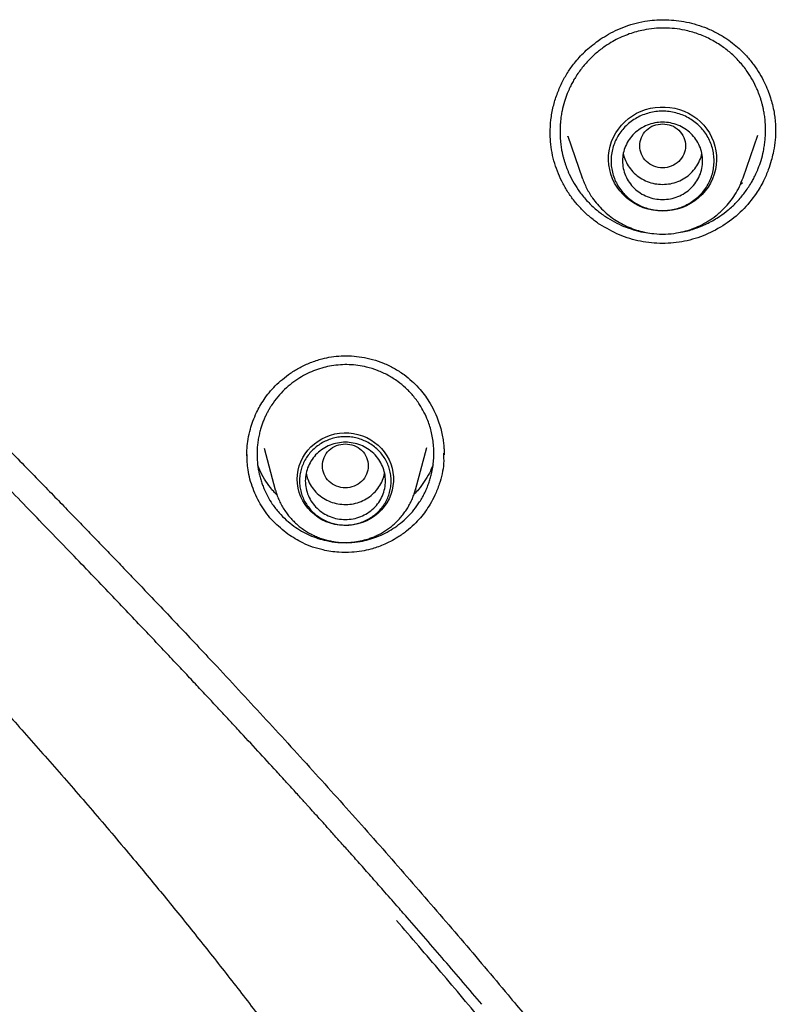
# Model space of a CAD drawing. Header units: millimetres. Extents: x 8 to 771, y 12 to 1627.
# Tile 54 of 94: x 312 to 325, y 1408 to 1425. Entities that reach past the tile are written whole.
import ezdxf

# ---------------------------------------------------------------- set-up
doc = ezdxf.new("R2010")
doc.units = ezdxf.units.MM

msp = doc.modelspace()

# ---------------------------------------------------------------- linework, layer by layer
at = {"color": 7, "linetype": 'Continuous', "lineweight": 30}
for p, q in [((320.795, 1422.882), (320.795, 1422.889)), ((321.103, 1422.834), (321.354, 1422.108)), ((321.106, 1422.826), (321.104, 1422.834)), ((324.164, 1422.108), (324.42, 1422.852)), ((321.356, 1422.102), (321.354, 1422.108)), ((324.155, 1422.02), (324.109, 1421.977)), ((324.164, 1422.108), (324.162, 1422.103)), ((315.8, 1417.385), (315.995, 1416.66)), ((318.442, 1416.66), (318.641, 1417.398)), ((315.5, 1417.251), (315.501, 1417.278)), ((315.997, 1416.653), (315.995, 1416.66)), ((318.442, 1416.66), (318.441, 1416.656))]:
    msp.add_line(p, q, dxfattribs=at)
at = {"color": 7, "linetype": 'Continuous', "lineweight": 30, "flags": 128}
for points in [[(322.759, 1421.525), (322.673, 1421.529), (322.588, 1421.54), (322.504, 1421.559), (322.422, 1421.585), (322.344, 1421.618), (322.268, 1421.658), (322.197, 1421.704), (322.13, 1421.756), (322.069, 1421.814), (322.013, 1421.877), (321.964, 1421.945), (321.921, 1422.016), (321.885, 1422.092), (321.856, 1422.17), (321.835, 1422.25), (321.821, 1422.332), (321.815, 1422.414), (321.817, 1422.497), (321.827, 1422.579), (321.844, 1422.66), (321.869, 1422.739), (321.902, 1422.816), (321.941, 1422.89), (321.988, 1422.959), (322.04, 1423.025), (322.099, 1423.085), (322.163, 1423.14), (322.232, 1423.19), (322.306, 1423.233), (322.383, 1423.269), (322.463, 1423.298), (322.546, 1423.321), (322.63, 1423.336), (322.716, 1423.343), (322.802, 1423.343), (322.887, 1423.336), (322.972, 1423.321), (323.054, 1423.298), (323.135, 1423.269), (323.212, 1423.233), (323.285, 1423.19), (323.354, 1423.14), (323.418, 1423.085), (323.477, 1423.025), (323.53, 1422.959), (323.576, 1422.89), (323.615, 1422.816), (323.648, 1422.739), (323.673, 1422.66), (323.69, 1422.579), (323.7, 1422.497), (323.702, 1422.414), (323.696, 1422.332), (323.683, 1422.25), (323.661, 1422.17), (323.633, 1422.092), (323.597, 1422.016), (323.554, 1421.945), (323.504, 1421.877), (323.448, 1421.814), (323.387, 1421.756), (323.32, 1421.704), (323.249, 1421.658), (323.174, 1421.618), (323.095, 1421.585), (323.013, 1421.559), (322.93, 1421.54), (322.844, 1421.529), (322.759, 1421.525)], [(316.378, 1416.845), (316.382, 1416.923), (316.394, 1417), (316.413, 1417.076), (316.44, 1417.15), (316.475, 1417.221), (316.516, 1417.288), (316.563, 1417.352), (316.617, 1417.41), (316.677, 1417.464), (316.741, 1417.511), (316.81, 1417.552), (316.883, 1417.587), (316.959, 1417.615), (317.037, 1417.635), (317.117, 1417.649), (317.198, 1417.654), (317.279, 1417.652), (317.36, 1417.643), (317.439, 1417.626), (317.517, 1417.602), (317.591, 1417.571), (317.662, 1417.533), (317.729, 1417.488), (317.791, 1417.438), (317.848, 1417.382), (317.898, 1417.321), (317.943, 1417.255), (317.981, 1417.186), (318.011, 1417.113), (318.035, 1417.038), (318.05, 1416.962), (318.058, 1416.884), (318.058, 1416.806), (318.05, 1416.728), (318.035, 1416.651), (318.011, 1416.576), (317.981, 1416.503), (317.943, 1416.434), (317.898, 1416.369), (317.848, 1416.308), (317.791, 1416.252), (317.729, 1416.201), (317.662, 1416.157), (317.591, 1416.119), (317.517, 1416.088), (317.439, 1416.063), (317.36, 1416.046), (317.279, 1416.037), (317.198, 1416.035), (317.117, 1416.041), (317.037, 1416.054), (316.959, 1416.075), (316.883, 1416.102), (316.81, 1416.137), (316.741, 1416.178), (316.677, 1416.226), (316.617, 1416.279), (316.563, 1416.338), (316.516, 1416.401), (316.475, 1416.468), (316.44, 1416.539), (316.413, 1416.613), (316.394, 1416.689), (316.382, 1416.767), (316.378, 1416.845)]]:
    msp.add_lwpolyline(points, dxfattribs=at)
at = {"color": 7, "linetype": 'Continuous', "lineweight": 30}
for points, knots in [([(320.794, 1422.883), (320.797, 1422.963), (320.803, 1423.119), (320.846, 1423.348), (320.91, 1423.563), (320.995, 1423.762), (321.097, 1423.945), (321.202, 1424.092), (321.304, 1424.211), (321.401, 1424.311), (321.512, 1424.409), (321.638, 1424.505), (321.779, 1424.596), (321.937, 1424.68), (322.11, 1424.753), (322.298, 1424.812), (322.483, 1424.848), (322.66, 1424.866), (322.828, 1424.868), (323.001, 1424.856), (323.178, 1424.828), (323.358, 1424.783), (323.537, 1424.719), (323.715, 1424.638), (323.826, 1424.567), (323.883, 1424.531)], [0, 0, 0, 0, 0.056422, 0.111012, 0.163727, 0.214528, 0.263406, 0.310421, 0.340947, 0.373082, 0.407572, 0.444401, 0.483533, 0.524916, 0.568484, 0.614171, 0.661987, 0.699471, 0.738385, 0.778714, 0.820424, 0.863464, 0.907773, 0.953296, 1, 1, 1, 1]), ([(323.781, 1424.414), (323.717, 1424.454), (323.586, 1424.536), (323.372, 1424.626), (323.164, 1424.684), (322.969, 1424.714), (322.789, 1424.724), (322.608, 1424.716), (322.446, 1424.693), (322.301, 1424.659), (322.174, 1424.619), (322.045, 1424.568), (321.917, 1424.505), (321.779, 1424.423), (321.635, 1424.319), (321.488, 1424.186), (321.352, 1424.034), (321.265, 1423.909), (321.215, 1423.826), (321.195, 1423.791), (321.174, 1423.753), (321.154, 1423.713), (321.134, 1423.671), (321.114, 1423.626), (321.082, 1423.55), (321.041, 1423.434), (321.008, 1423.303), (320.987, 1423.191), (320.976, 1423.105), (320.97, 1423.025), (320.967, 1422.95), (320.967, 1422.88), (320.97, 1422.797), (320.978, 1422.707), (320.991, 1422.616), (321.005, 1422.544), (321.019, 1422.484), (321.034, 1422.43), (321.05, 1422.376), (321.068, 1422.323), (321.087, 1422.272), (321.107, 1422.221), (321.146, 1422.133), (321.209, 1422.011), (321.315, 1421.849), (321.445, 1421.693), (321.596, 1421.548), (321.706, 1421.469), (321.759, 1421.431)], [0, 0, 0, 0, 0.040506, 0.081448, 0.122835, 0.154179, 0.185777, 0.217631, 0.249743, 0.272425, 0.295919, 0.320226, 0.345344, 0.371272, 0.404812, 0.439612, 0.475665, 0.512968, 0.519863, 0.527113, 0.534717, 0.542673, 0.550983, 0.559645, 0.56866, 0.595258, 0.624508, 0.640757, 0.656051, 0.670392, 0.683781, 0.69622, 0.707709, 0.72784, 0.744188, 0.756758, 0.766942, 0.777014, 0.786974, 0.796823, 0.80656, 0.816185, 0.8257, 0.858113, 0.889175, 0.928487, 0.965424, 1, 1, 1, 1]), ([(323.078, 1421.16), (323.089, 1421.161), (323.178, 1421.173), (323.34, 1421.223), (323.557, 1421.312), (323.746, 1421.423), (323.909, 1421.545), (324.05, 1421.676), (324.18, 1421.826), (324.263, 1421.947), (324.311, 1422.027), (324.331, 1422.062), (324.35, 1422.098), (324.37, 1422.137), (324.39, 1422.179), (324.41, 1422.223), (324.442, 1422.299), (324.482, 1422.415), (324.517, 1422.55), (324.538, 1422.67), (324.549, 1422.764), (324.556, 1422.853), (324.558, 1422.936), (324.556, 1423.027), (324.549, 1423.124), (324.536, 1423.221), (324.521, 1423.3), (324.506, 1423.367), (324.49, 1423.427), (324.473, 1423.487), (324.453, 1423.545), (324.431, 1423.602), (324.393, 1423.694), (324.332, 1423.817), (324.23, 1423.979), (324.103, 1424.138), (323.95, 1424.29), (323.837, 1424.373), (323.781, 1424.414)], [0, 0, 0, 0, 0.008382, 0.062914, 0.118124, 0.173539, 0.21676, 0.26166, 0.308253, 0.356555, 0.365297, 0.374561, 0.384348, 0.394658, 0.405491, 0.416849, 0.428732, 0.464113, 0.503477, 0.527347, 0.549794, 0.570817, 0.590411, 0.608575, 0.635659, 0.658753, 0.677849, 0.692748, 0.70752, 0.722165, 0.736682, 0.751072, 0.765334, 0.807337, 0.848188, 0.900846, 0.95145, 1, 1, 1, 1]), ([(323.883, 1424.531), (323.925, 1424.5), (324.009, 1424.44), (324.122, 1424.34), (324.238, 1424.222), (324.35, 1424.086), (324.453, 1423.931), (324.534, 1423.782), (324.596, 1423.641), (324.643, 1423.511), (324.679, 1423.382), (324.705, 1423.26), (324.721, 1423.149), (324.728, 1423.07), (324.731, 1423.017), (324.733, 1422.98), (324.731, 1422.946), (324.73, 1422.925), (324.73, 1422.913)], [0, 0, 0, 0, 0.0826754, 0.1613406, 0.2361271, 0.3411995, 0.4379452, 0.5264771, 0.6068609, 0.6791324, 0.743305, 0.8162483, 0.8746096, 0.9183193, 0.9414865, 0.9574094, 0.9758023, 1, 1, 1, 1]), ([(322.759, 1423.051), (322.706, 1423.045), (322.602, 1423.033), (322.468, 1422.945), (322.38, 1422.817), (322.348, 1422.665), (322.38, 1422.514), (322.468, 1422.386), (322.602, 1422.301), (322.759, 1422.27), (322.915, 1422.301), (323.049, 1422.386), (323.137, 1422.514), (323.169, 1422.665), (323.137, 1422.817), (323.049, 1422.945), (322.915, 1423.033), (322.811, 1423.045), (322.759, 1423.051)], [0, 0, 0, 0, 0.0625, 0.125, 0.1875, 0.25, 0.3125, 0.375, 0.4375, 0.5, 0.5625, 0.625, 0.6875, 0.75, 0.8125, 0.875, 0.9375, 1, 1, 1, 1]), ([(318.296, 1409.193), (318.236, 1409.262), (318.098, 1409.42), (317.887, 1409.66), (317.67, 1409.906), (317.472, 1410.13), (317.292, 1410.332), (317.131, 1410.512), (316.995, 1410.664), (316.88, 1410.791), (316.787, 1410.895), (316.709, 1410.982), (316.645, 1411.052), (316.596, 1411.107), (316.561, 1411.145), (316.537, 1411.171), (316.517, 1411.194), (316.483, 1411.231), (316.431, 1411.288), (316.36, 1411.366), (316.279, 1411.456), (316.193, 1411.55), (316.104, 1411.647), (315.937, 1411.83), (315.688, 1412.101), (315.411, 1412.401), (315.185, 1412.645), (315.01, 1412.832), (314.832, 1413.023), (314.644, 1413.224), (314.442, 1413.44), (314.219, 1413.676), (313.975, 1413.935), (313.709, 1414.216), (313.42, 1414.519), (313.111, 1414.844), (312.78, 1415.188), (312.429, 1415.553), (312.065, 1415.93), (311.689, 1416.319), (311.302, 1416.718), (310.896, 1417.135), (310.474, 1417.569), (310.034, 1418.022), (309.577, 1418.493), (309.106, 1418.982), (308.619, 1419.49), (308.119, 1420.017), (307.61, 1420.56), (307.094, 1421.122), (306.573, 1421.703), (306.047, 1422.307), (305.7, 1422.724), (305.525, 1422.935)], [0, 0, 0, 0, 0.014454, 0.03344, 0.050879, 0.066772, 0.081119, 0.09392, 0.105177, 0.113759, 0.121158, 0.127375, 0.13241, 0.136336, 0.139026, 0.140562, 0.142072, 0.143918, 0.148518, 0.154411, 0.160765, 0.167731, 0.174741, 0.181792, 0.207312, 0.233358, 0.246848, 0.260475, 0.274238, 0.288537, 0.304301, 0.321566, 0.340329, 0.361083, 0.383401, 0.40728, 0.432715, 0.459702, 0.488232, 0.516538, 0.546214, 0.577254, 0.609643, 0.643368, 0.678409, 0.714747, 0.752357, 0.791202, 0.831257, 0.871769, 0.913426, 0.95619, 1, 1, 1, 1]), ([(305.959, 1423.027), (306.122, 1422.841), (306.442, 1422.474), (306.924, 1421.94), (307.396, 1421.429), (307.855, 1420.941), (308.299, 1420.476), (308.725, 1420.034), (309.134, 1419.613), (309.527, 1419.211), (309.907, 1418.824), (310.271, 1418.452), (310.622, 1418.095), (310.954, 1417.755), (311.269, 1417.433), (311.567, 1417.129), (311.848, 1416.841), (312.111, 1416.571), (312.356, 1416.318), (312.589, 1416.078), (312.815, 1415.845), (313.04, 1415.611), (313.266, 1415.377), (313.492, 1415.141), (313.853, 1414.764), (314.349, 1414.242), (315.055, 1413.49), (315.841, 1412.644), (316.7, 1411.703), (317.554, 1410.751), (318.4, 1409.79), (319.237, 1408.82), (319.984, 1407.935), (320.645, 1407.137), (321.222, 1406.428), (321.794, 1405.715), (322.361, 1404.997), (322.92, 1404.277), (323.456, 1403.574), (323.966, 1402.895), (324.447, 1402.243), (324.91, 1401.606), (325.355, 1400.983), (325.689, 1400.509), (325.919, 1400.179), (326.055, 1399.983), (326.198, 1399.776), (326.35, 1399.554), (326.528, 1399.292), (326.736, 1398.985), (326.974, 1398.63), (327.216, 1398.265), (327.461, 1397.891), (327.708, 1397.51), (327.964, 1397.109), (328.231, 1396.687), (328.506, 1396.244), (328.791, 1395.78), (329.085, 1395.295), (329.387, 1394.789), (329.696, 1394.262), (330.014, 1393.712), (330.339, 1393.141), (330.664, 1392.56), (330.99, 1391.969), (331.315, 1391.369), (331.645, 1390.749), (331.882, 1390.299), (332.007, 1390.055), (332.022, 1390.026)], [0, 0, 0, 0, 0.017869, 0.035151, 0.05184, 0.067929, 0.083414, 0.09803, 0.112058, 0.125495, 0.138344, 0.150858, 0.162772, 0.174089, 0.184812, 0.194941, 0.204478, 0.213425, 0.221783, 0.229574, 0.237224, 0.244905, 0.252616, 0.260357, 0.268129, 0.289661, 0.311429, 0.341254, 0.371403, 0.401555, 0.431702, 0.461852, 0.492016, 0.51352, 0.53504, 0.556576, 0.578125, 0.599683, 0.621027, 0.640634, 0.659732, 0.678318, 0.696388, 0.71394, 0.719337, 0.724889, 0.730837, 0.73718, 0.743919, 0.753342, 0.763442, 0.774217, 0.784409, 0.795137, 0.806403, 0.818205, 0.830544, 0.843419, 0.85683, 0.870779, 0.885265, 0.900289, 0.915854, 0.931961, 0.947646, 0.963819, 0.980482, 0.997641, 1, 1, 1, 1]), ([(321.662, 1421.292), (321.609, 1421.33), (321.503, 1421.406), (321.36, 1421.537), (321.23, 1421.681), (321.116, 1421.836), (321.018, 1422.002), (320.936, 1422.176), (320.871, 1422.358), (320.825, 1422.546), (320.798, 1422.731), (320.796, 1422.853), (320.795, 1422.91)], [0, 0, 0, 0, 0.101752, 0.202904, 0.303688, 0.404292, 0.504878, 0.605602, 0.706627, 0.80815, 0.909712, 1, 1, 1, 1]), ([(324.729, 1422.942), (324.73, 1422.932), (324.733, 1422.859), (324.72, 1422.721), (324.694, 1422.553), (324.655, 1422.395), (324.603, 1422.233), (324.519, 1422.039), (324.376, 1421.793), (324.156, 1421.529), (323.856, 1421.285), (323.515, 1421.101), (323.144, 1420.986), (322.757, 1420.949), (322.371, 1420.988), (321.997, 1421.096), (321.774, 1421.227), (321.662, 1421.292)], [0, 0, 0, 0, 0.007037, 0.052275, 0.097304, 0.127434, 0.167407, 0.217247, 0.277053, 0.367307, 0.457522, 0.547767, 0.638181, 0.728511, 0.818614, 0.908944, 1, 1, 1, 1]), ([(322.072, 1422.534), (322.072, 1422.534), (322.077, 1422.49), (322.11, 1422.406), (322.172, 1422.288), (322.261, 1422.186), (322.367, 1422.101), (322.489, 1422.039), (322.621, 1421.999), (322.713, 1421.994), (322.759, 1421.991)], [0, 0, 0, 0, 0.000201, 0.14303, 0.285858, 0.428687, 0.571515, 0.714343, 0.857172, 1, 1, 1, 1]), ([(322.759, 1421.991), (322.804, 1421.994), (322.896, 1421.999), (323.028, 1422.039), (323.15, 1422.101), (323.257, 1422.186), (323.345, 1422.288), (323.407, 1422.406), (323.441, 1422.49), (323.445, 1422.534), (323.445, 1422.534)], [0, 0, 0, 0, 0.142828, 0.285657, 0.428485, 0.571313, 0.714142, 0.85697, 0.999799, 1, 1, 1, 1]), ([(321.354, 1422.108), (321.378, 1422.047), (321.427, 1421.922), (321.522, 1421.769), (321.621, 1421.642), (321.719, 1421.539), (321.827, 1421.444), (321.945, 1421.36), (322.07, 1421.288), (322.2, 1421.229), (322.334, 1421.183), (322.469, 1421.15), (322.627, 1421.127), (322.806, 1421.12), (322.982, 1421.138), (323.135, 1421.17), (323.271, 1421.211), (323.412, 1421.269), (323.556, 1421.347), (323.7, 1421.448), (323.827, 1421.563), (323.935, 1421.685), (324.025, 1421.812), (324.104, 1421.953), (324.144, 1422.056), (324.164, 1422.108)], [0, 0, 0, 0, 0.053872, 0.109308, 0.147221, 0.185951, 0.225561, 0.265719, 0.305357, 0.344418, 0.382905, 0.420824, 0.458179, 0.513138, 0.566853, 0.602503, 0.640866, 0.682388, 0.727111, 0.775077, 0.826321, 0.866936, 0.90942, 0.953776, 1, 1, 1, 1]), ([(321.759, 1421.431), (321.811, 1421.399), (321.914, 1421.334), (322.08, 1421.257), (322.251, 1421.199), (322.377, 1421.164), (322.446, 1421.156), (322.457, 1421.155)], [0, 0, 0, 0, 0.24436, 0.485383, 0.72314, 0.957707, 1, 1, 1, 1]), ([(303.414, 1421.23), (303.527, 1421.1), (303.75, 1420.845), (304.08, 1420.475), (304.398, 1420.123), (304.703, 1419.789), (304.994, 1419.474), (305.272, 1419.175), (305.544, 1418.886), (305.808, 1418.606), (306.064, 1418.336), (306.301, 1418.086), (306.521, 1417.856), (306.718, 1417.649), (306.895, 1417.464), (307.052, 1417.301), (307.192, 1417.154), (307.315, 1417.026), (307.421, 1416.914), (307.511, 1416.821), (307.584, 1416.744), (307.64, 1416.686), (307.683, 1416.641), (307.713, 1416.61), (307.735, 1416.587), (307.752, 1416.569), (307.773, 1416.547), (307.799, 1416.52), (307.83, 1416.487), (307.88, 1416.435), (307.952, 1416.359), (308.052, 1416.255), (308.165, 1416.137), (308.289, 1416.007), (308.424, 1415.865), (308.573, 1415.709), (308.736, 1415.537), (308.91, 1415.354), (309.229, 1415.016), (309.695, 1414.521), (310.309, 1413.86), (310.937, 1413.174), (311.577, 1412.462), (312.229, 1411.723), (312.892, 1410.957), (313.514, 1410.221), (314.095, 1409.519), (314.632, 1408.854), (315.173, 1408.171), (315.716, 1407.467), (316.261, 1406.743), (316.807, 1406.001), (317.42, 1405.144), (318.095, 1404.171), (318.823, 1403.081), (319.534, 1401.975), (320.226, 1400.854), (320.896, 1399.724), (321.543, 1398.587), (322.169, 1397.443), (322.775, 1396.286), (323.378, 1395.084), (323.976, 1393.838), (324.566, 1392.545), (325.134, 1391.238), (325.591, 1390.128), (325.95, 1389.22), (326.219, 1388.52), (326.481, 1387.816), (326.735, 1387.114), (326.978, 1386.419), (327.224, 1385.693), (327.471, 1384.941), (327.717, 1384.164), (327.946, 1383.409), (328.161, 1382.676), (328.36, 1381.97), (328.545, 1381.291), (328.715, 1380.638), (328.874, 1380.008), (329.026, 1379.386), (329.169, 1378.773), (329.305, 1378.17), (329.406, 1377.705), (329.477, 1377.368), (329.521, 1377.154), (329.563, 1376.948), (329.602, 1376.757), (329.636, 1376.585), (329.665, 1376.441), (329.688, 1376.322), (329.706, 1376.228), (329.721, 1376.149), (329.733, 1376.086), (329.742, 1376.039), (329.75, 1375.999), (329.758, 1375.958), (329.768, 1375.905), (329.78, 1375.837), (329.797, 1375.749), (329.817, 1375.637), (329.842, 1375.503), (329.872, 1375.339), (329.907, 1375.143), (329.947, 1374.913), (329.992, 1374.655), (330.04, 1374.368), (330.091, 1374.053), (330.146, 1373.709), (330.204, 1373.336), (330.264, 1372.935), (330.325, 1372.505), (330.388, 1372.046), (330.452, 1371.558), (330.516, 1371.041), (330.58, 1370.496), (330.641, 1369.946), (330.697, 1369.394), (330.75, 1368.843), (330.801, 1368.269), (330.849, 1367.673), (330.895, 1367.058), (330.937, 1366.425), (330.976, 1365.774), (331.012, 1365.101), (331.045, 1364.402), (331.074, 1363.676), (331.1, 1362.923), (331.123, 1362.147), (331.142, 1361.349), (331.159, 1360.529), (331.174, 1359.686), (331.183, 1359.117), (331.187, 1358.828)], [0, 0, 0, 0, 0.007463, 0.0146048, 0.0214258, 0.0279263, 0.0341065, 0.0399664, 0.0455061, 0.0512299, 0.0565661, 0.0615149, 0.0660763, 0.0702505, 0.0738465, 0.0770953, 0.0799969, 0.0825514, 0.0847588, 0.086619, 0.0881321, 0.0892982, 0.0901237, 0.0907948, 0.0911516, 0.0914652, 0.0918909, 0.0924286, 0.0930784, 0.0938402, 0.0955279, 0.0975921, 0.100033, 0.1025305, 0.1053281, 0.1084259, 0.1118238, 0.1155006, 0.1192614, 0.1317676, 0.1446624, 0.1579454, 0.1716159, 0.1856735, 0.2001179, 0.2149491, 0.2268739, 0.2390383, 0.2514429, 0.2640874, 0.2769712, 0.290094, 0.3033361, 0.3219076, 0.3405175, 0.3591663, 0.3778543, 0.3965815, 0.4150123, 0.4334809, 0.4519873, 0.4705317, 0.4906001, 0.5107127, 0.5308704, 0.551073, 0.5616733, 0.572286, 0.582911, 0.5935361, 0.6039726, 0.6141558, 0.6260411, 0.6375616, 0.6487171, 0.6595078, 0.6699335, 0.6798179, 0.6893502, 0.6985305, 0.7073588, 0.716497, 0.7252247, 0.7335419, 0.7366971, 0.7397888, 0.7428124, 0.7456013, 0.7480742, 0.7502308, 0.7518277, 0.7531923, 0.7543245, 0.7552245, 0.7558921, 0.7563613, 0.7569562, 0.7576833, 0.7586248, 0.7598915, 0.7614894, 0.7634185, 0.7656789, 0.7685671, 0.7718611, 0.7755609, 0.7796666, 0.7841781, 0.7890955, 0.7944188, 0.8001481, 0.8062833, 0.8128244, 0.8197715, 0.8271247, 0.8348838, 0.8430489, 0.8505533, 0.8583707, 0.866501, 0.8749441, 0.8837001, 0.8926048, 0.9018117, 0.9113209, 0.9211325, 0.9314558, 0.9420936, 0.9530453, 0.9643115, 0.9758924, 0.9877885, 1, 1, 1, 1]), ([(315.497, 1417.251), (315.498, 1417.297), (315.501, 1417.394), (315.52, 1417.551), (315.554, 1417.709), (315.605, 1417.865), (315.661, 1418), (315.728, 1418.126), (315.8, 1418.242), (315.888, 1418.36), (315.995, 1418.478), (316.12, 1418.593), (316.264, 1418.702), (316.428, 1418.801), (316.612, 1418.886), (316.796, 1418.946), (316.975, 1418.983), (317.147, 1419), (317.326, 1418.999), (317.51, 1418.979), (317.698, 1418.938), (317.886, 1418.874), (318.071, 1418.787), (318.185, 1418.71), (318.243, 1418.671)], [0, 0, 0, 0, 0.037, 0.078904, 0.125784, 0.164309, 0.208156, 0.240982, 0.276675, 0.315243, 0.356703, 0.401065, 0.448304, 0.498359, 0.551134, 0.606517, 0.649732, 0.694596, 0.741261, 0.789713, 0.839894, 0.89172, 0.945106, 1, 1, 1, 1]), ([(318.136, 1418.55), (318.08, 1418.587), (317.968, 1418.663), (317.783, 1418.747), (317.605, 1418.803), (317.438, 1418.834), (317.285, 1418.847), (317.131, 1418.844), (316.982, 1418.827), (316.838, 1418.796), (316.697, 1418.752), (316.557, 1418.692), (316.418, 1418.616), (316.282, 1418.523), (316.153, 1418.412), (316.034, 1418.283), (315.952, 1418.173), (315.9, 1418.089), (315.87, 1418.038), (315.841, 1417.983), (315.812, 1417.923), (315.785, 1417.858), (315.759, 1417.789), (315.736, 1417.715), (315.714, 1417.632), (315.697, 1417.544), (315.684, 1417.455), (315.678, 1417.374), (315.675, 1417.3), (315.676, 1417.233), (315.679, 1417.175), (315.684, 1417.124), (315.689, 1417.078), (315.695, 1417.039), (315.702, 1417), (315.709, 1416.961), (315.719, 1416.92), (315.729, 1416.878), (315.741, 1416.838), (315.753, 1416.798), (315.767, 1416.759), (315.781, 1416.721), (315.811, 1416.647), (315.861, 1416.542), (315.948, 1416.399), (316.055, 1416.261), (316.182, 1416.131), (316.274, 1416.06), (316.319, 1416.026)], [0, 0, 0, 0, 0.041292, 0.0827, 0.124235, 0.155487, 0.18682, 0.218241, 0.249752, 0.278536, 0.308507, 0.339664, 0.372007, 0.405536, 0.440249, 0.476143, 0.513215, 0.524574, 0.536694, 0.549573, 0.563211, 0.577607, 0.592759, 0.608667, 0.62533, 0.645411, 0.663877, 0.680731, 0.695974, 0.70961, 0.72164, 0.732066, 0.74089, 0.750165, 0.756597, 0.765507, 0.774331, 0.783072, 0.791727, 0.800298, 0.808784, 0.817185, 0.825503, 0.857918, 0.888994, 0.928345, 0.965342, 1, 1, 1, 1]), ([(318.243, 1418.671), (318.29, 1418.635), (318.379, 1418.564), (318.496, 1418.446), (318.595, 1418.326), (318.686, 1418.194), (318.765, 1418.053), (318.829, 1417.905), (318.875, 1417.769), (318.906, 1417.646), (318.926, 1417.539), (318.937, 1417.447), (318.942, 1417.373), (318.944, 1417.316), (318.944, 1417.284), (318.944, 1417.27)], [0, 0, 0, 0, 0.108043, 0.209696, 0.305138, 0.394471, 0.504158, 0.603182, 0.691599, 0.769444, 0.836736, 0.893444, 0.939547, 0.975054, 1, 1, 1, 1]), ([(316.319, 1416.026), (316.363, 1415.996), (316.451, 1415.937), (316.592, 1415.866), (316.738, 1415.81), (316.902, 1415.765), (317.085, 1415.738), (317.284, 1415.734), (317.464, 1415.753), (317.626, 1415.79), (317.772, 1415.838), (317.914, 1415.901), (318.052, 1415.98), (318.183, 1416.075), (318.306, 1416.185), (318.419, 1416.309), (318.503, 1416.426), (318.564, 1416.528), (318.607, 1416.609), (318.644, 1416.69), (318.675, 1416.773), (318.702, 1416.855), (318.727, 1416.949), (318.748, 1417.056), (318.762, 1417.177), (318.767, 1417.298), (318.762, 1417.419), (318.748, 1417.538), (318.726, 1417.653), (318.696, 1417.763), (318.654, 1417.884), (318.595, 1418.014), (318.51, 1418.161), (318.403, 1418.305), (318.275, 1418.44), (318.181, 1418.514), (318.136, 1418.55)], [0, 0, 0, 0, 0.032881, 0.065321, 0.097328, 0.128915, 0.170378, 0.210807, 0.251026, 0.281866, 0.313291, 0.345312, 0.377939, 0.411183, 0.445056, 0.479568, 0.514728, 0.533923, 0.552782, 0.571305, 0.589492, 0.607343, 0.624859, 0.649844, 0.674843, 0.699857, 0.724886, 0.749929, 0.77399, 0.79747, 0.820367, 0.853608, 0.885533, 0.926036, 0.964192, 1, 1, 1, 1]), ([(317.219, 1417.463), (317.166, 1417.457), (317.062, 1417.445), (316.928, 1417.357), (316.84, 1417.229), (316.808, 1417.078), (316.84, 1416.927), (316.928, 1416.798), (317.062, 1416.713), (317.219, 1416.682), (317.375, 1416.713), (317.509, 1416.798), (317.597, 1416.927), (317.629, 1417.078), (317.597, 1417.229), (317.509, 1417.357), (317.375, 1417.445), (317.271, 1417.457), (317.219, 1417.463)], [0, 0, 0, 0, 0.0625, 0.125, 0.1875, 0.25, 0.3125, 0.375, 0.4375, 0.5, 0.5625, 0.625, 0.6875, 0.75, 0.8125, 0.875, 0.9375, 1, 1, 1, 1]), ([(316.215, 1415.885), (316.126, 1415.957), (315.949, 1416.1), (315.745, 1416.374), (315.596, 1416.678), (315.509, 1416.985), (315.504, 1417.188), (315.502, 1417.279)], [0, 0, 0, 0, 0.20923, 0.416837, 0.624307, 0.832963, 1, 1, 1, 1]), ([(318.93, 1417.301), (318.934, 1417.241), (318.944, 1417.057), (318.879, 1416.808), (318.79, 1416.574), (318.707, 1416.417), (318.622, 1416.286), (318.528, 1416.166), (318.417, 1416.049), (318.286, 1415.934), (318.108, 1415.809), (317.899, 1415.7), (317.684, 1415.626), (317.5, 1415.586), (317.313, 1415.564), (317.085, 1415.564), (316.794, 1415.608), (316.489, 1415.71), (316.299, 1415.831), (316.215, 1415.885)], [0, 0, 0, 0, 0.047832, 0.146079, 0.201072, 0.247706, 0.286004, 0.325419, 0.368084, 0.414024, 0.463254, 0.539947, 0.599649, 0.642346, 0.688818, 0.748553, 0.821613, 0.920754, 1, 1, 1, 1]), ([(316.026, 1416.566), (316.006, 1416.587), (315.943, 1416.65), (315.854, 1416.77), (315.759, 1416.922), (315.711, 1417.031), (315.689, 1417.083)], [0, 0, 0, 0, 0.136536, 0.42503, 0.722433, 1, 1, 1, 1]), ([(318.751, 1417.095), (318.73, 1417.047), (318.686, 1416.946), (318.599, 1416.803), (318.508, 1416.677), (318.443, 1416.607), (318.415, 1416.577)], [0, 0, 0, 0, 0.252188, 0.534324, 0.8046, 1, 1, 1, 1]), ([(316.533, 1416.95), (316.541, 1416.915), (316.559, 1416.836), (316.618, 1416.723), (316.701, 1416.617), (316.805, 1416.529), (316.924, 1416.461), (317.054, 1416.418), (317.191, 1416.4), (317.329, 1416.407), (317.462, 1416.441), (317.587, 1416.499), (317.697, 1416.579), (317.789, 1416.679), (317.857, 1416.794), (317.896, 1416.887), (317.902, 1416.941), (317.904, 1416.951)], [0, 0, 0, 0, 0.058842, 0.12995, 0.201057, 0.272164, 0.343272, 0.414379, 0.485486, 0.556594, 0.627701, 0.698809, 0.769916, 0.841023, 0.912131, 0.983238, 1, 1, 1, 1]), ([(315.998, 1416.653), (316.003, 1416.635), (316.016, 1416.587), (316.046, 1416.51), (316.086, 1416.423), (316.133, 1416.339), (316.185, 1416.261), (316.241, 1416.19), (316.3, 1416.124), (316.363, 1416.064), (316.431, 1416.007), (316.502, 1415.956), (316.577, 1415.909), (316.654, 1415.868), (316.733, 1415.833), (316.814, 1415.803), (316.895, 1415.78), (316.973, 1415.762), (317.04, 1415.751), (317.101, 1415.744), (317.159, 1415.74), (317.199, 1415.74), (317.219, 1415.739)], [0, 0, 0, 0, 0.034595, 0.092707, 0.151272, 0.210334, 0.269948, 0.323623, 0.377307, 0.430984, 0.484635, 0.538234, 0.591738, 0.645081, 0.69815, 0.750725, 0.802334, 0.851695, 0.895192, 0.927282, 0.963416, 1, 1, 1, 1]), ([(317.219, 1415.739), (317.251, 1415.74), (317.296, 1415.741), (317.362, 1415.747), (317.419, 1415.754), (317.486, 1415.767), (317.557, 1415.784), (317.629, 1415.806), (317.703, 1415.833), (317.776, 1415.865), (317.849, 1415.903), (317.92, 1415.946), (317.99, 1415.995), (318.056, 1416.048), (318.119, 1416.106), (318.179, 1416.17), (318.234, 1416.237), (318.285, 1416.309), (318.331, 1416.385), (318.371, 1416.464), (318.406, 1416.546), (318.429, 1416.611), (318.438, 1416.648), (318.44, 1416.657)], [0, 0, 0, 0, 0.058161, 0.081924, 0.12137, 0.162412, 0.206512, 0.252615, 0.300296, 0.349216, 0.399133, 0.449868, 0.501289, 0.553293, 0.605801, 0.658754, 0.712103, 0.765814, 0.81986, 0.874221, 0.928885, 0.983843, 1, 1, 1, 1]), ([(321.16, 1405.485), (320.911, 1405.794), (320.413, 1406.412), (319.655, 1407.329), (318.889, 1408.241), (318.371, 1408.842), (318.112, 1409.142)], [0, 0, 0, 0, 0.250057, 0.500043, 0.750007, 1, 1, 1, 1]), ([(319.602, 1407.677), (319.384, 1407.932), (318.951, 1408.44), (318.513, 1408.943), (318.296, 1409.193)], [0, 0, 0, 0, 0.503198, 1, 1, 1, 1])]:
    msp.add_open_spline(points, degree=3, knots=knots, dxfattribs=at)
for points in [[(323.659, 1422.403), (323.657, 1422.365), (323.654, 1422.289), (323.63, 1422.178), (323.593, 1422.07), (323.54, 1421.968), (323.475, 1421.873), (323.397, 1421.788), (323.308, 1421.713), (323.21, 1421.65), (323.104, 1421.599), (322.992, 1421.563), (322.876, 1421.54), (322.759, 1421.533), (322.641, 1421.54), (322.525, 1421.563), (322.413, 1421.599), (322.307, 1421.65), (322.209, 1421.713), (322.12, 1421.788), (322.043, 1421.873), (321.977, 1421.968), (321.925, 1422.07), (321.887, 1422.178), (321.864, 1422.289), (321.856, 1422.403), (321.864, 1422.516), (321.887, 1422.628), (321.925, 1422.736), (321.977, 1422.838), (322.043, 1422.932), (322.12, 1423.018), (322.209, 1423.093), (322.307, 1423.156), (322.413, 1423.206), (322.525, 1423.243), (322.641, 1423.265), (322.759, 1423.272), (322.876, 1423.265), (322.992, 1423.243), (323.104, 1423.206), (323.21, 1423.156), (323.308, 1423.093), (323.397, 1423.018), (323.475, 1422.932), (323.54, 1422.838), (323.593, 1422.736), (323.63, 1422.628), (323.654, 1422.516), (323.657, 1422.441), (323.659, 1422.403)], [(322.759, 1421.728), (322.713, 1421.731), (322.621, 1421.736), (322.489, 1421.776), (322.367, 1421.838), (322.26, 1421.923), (322.173, 1422.026), (322.108, 1422.143), (322.068, 1422.27), (322.054, 1422.403), (322.068, 1422.535), (322.108, 1422.663), (322.173, 1422.78), (322.26, 1422.883), (322.367, 1422.967), (322.489, 1423.03), (322.621, 1423.069), (322.759, 1423.082), (322.896, 1423.069), (323.028, 1423.03), (323.15, 1422.967), (323.257, 1422.883), (323.344, 1422.78), (323.41, 1422.663), (323.45, 1422.535), (323.463, 1422.403), (323.45, 1422.27), (323.41, 1422.143), (323.344, 1422.026), (323.257, 1421.923), (323.15, 1421.838), (323.028, 1421.776), (322.896, 1421.736), (322.804, 1421.731), (322.759, 1421.728)], [(318.019, 1416.815), (318.017, 1416.781), (318.015, 1416.714), (317.993, 1416.615), (317.96, 1416.519), (317.913, 1416.428), (317.855, 1416.344), (317.786, 1416.268), (317.707, 1416.202), (317.62, 1416.146), (317.526, 1416.101), (317.426, 1416.068), (317.323, 1416.049), (317.219, 1416.042), (317.114, 1416.049), (317.011, 1416.068), (316.912, 1416.101), (316.817, 1416.146), (316.73, 1416.202), (316.651, 1416.268), (316.582, 1416.344), (316.524, 1416.428), (316.477, 1416.519), (316.444, 1416.615), (316.423, 1416.714), (316.416, 1416.815), (316.423, 1416.916), (316.444, 1417.015), (316.477, 1417.111), (316.524, 1417.202), (316.582, 1417.286), (316.651, 1417.362), (316.73, 1417.428), (316.817, 1417.485), (316.912, 1417.529), (317.011, 1417.562), (317.114, 1417.582), (317.219, 1417.588), (317.323, 1417.582), (317.426, 1417.562), (317.526, 1417.529), (317.62, 1417.485), (317.707, 1417.428), (317.786, 1417.362), (317.855, 1417.286), (317.913, 1417.202), (317.96, 1417.111), (317.993, 1417.015), (318.015, 1416.916), (318.017, 1416.849), (318.019, 1416.815)], [(317.219, 1416.141), (317.173, 1416.143), (317.081, 1416.148), (316.949, 1416.188), (316.827, 1416.25), (316.72, 1416.335), (316.633, 1416.438), (316.568, 1416.555), (316.528, 1416.683), (316.514, 1416.815), (316.528, 1416.947), (316.568, 1417.075), (316.633, 1417.192), (316.72, 1417.295), (316.827, 1417.38), (316.949, 1417.442), (317.081, 1417.481), (317.219, 1417.494), (317.356, 1417.481), (317.488, 1417.442), (317.61, 1417.38), (317.717, 1417.295), (317.804, 1417.192), (317.869, 1417.075), (317.91, 1416.947), (317.923, 1416.815), (317.91, 1416.683), (317.869, 1416.555), (317.804, 1416.438), (317.717, 1416.335), (317.61, 1416.25), (317.488, 1416.188), (317.356, 1416.148), (317.264, 1416.143), (317.219, 1416.141)]]:
    msp.add_open_spline(points, degree=3, dxfattribs=at)

doc.saveas('drawing.dxf')
